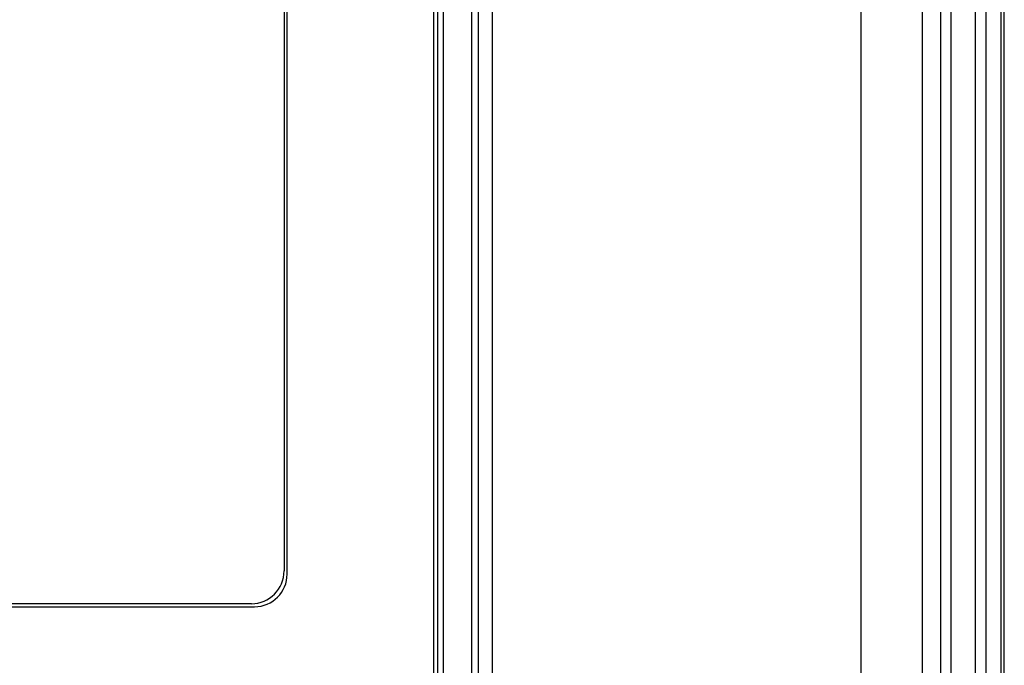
# Model space of a CAD drawing. Header units: millimetres. Extents: x 0 to 1400, y 0 to 1300.
# Tile 51 of 78: x 571 to 619, y 816 to 848. Entities that reach past the tile are written whole.
import ezdxf

# ---------------------------------------------------------------- set-up
doc = ezdxf.new("R2010")
doc.units = ezdxf.units.MM
doc.header["$LTSCALE"] = 84.740741
doc.layers.add('00_COMPONENTS', color=7, linetype='CONTINUOUS')

msp = doc.modelspace()

# ---------------------------------------------------------------- linework, layer by layer
at = {"layer": '00_COMPONENTS', "color": 9, "linetype": 'CONTINUOUS'}
for p, q in [((617.489, 741.363), (617.489, 869.863)), ((617.989, 869.863), (617.989, 741.363)), ((592.872, 756.277), (592.872, 869.289)), ((611.898, 756.481), (611.898, 869.293)), ((614.886, 869.293), (614.886, 756.481)), ((615.788, 754.664), (615.788, 869.383)), ((616.286, 869.383), (616.286, 754.664)), ((591.478, 868.983), (591.478, 756.583))]:
    msp.add_line(p, q, dxfattribs=at)
at = {"layer": '00_COMPONENTS', "color": 7, "linetype": 'CONTINUOUS'}
for p, q in [((618.75, 731.51), (618.75, 869.863)), ((618.897, 371.363), (618.897, 869.863)), ((593.192, 756.268), (593.192, 869.298)), ((590.997, 868.833), (590.997, 756.733)), ((591.197, 868.983), (591.197, 756.583)), ((593.867, 868.983), (593.867, 807.818)), ((583.847, 820.533), (583.847, 858.033)), ((583.697, 857.883), (583.697, 820.683)), ((582.097, 819.083), (525.697, 819.083)), ((525.547, 818.933), (582.247, 818.933))]:
    msp.add_line(p, q, dxfattribs=at)
for centre in [(582.097, 820.683), (582.247, 820.533)]:
    msp.add_arc(centre, 1.6, 270, 360, dxfattribs=at)

doc.saveas('drawing.dxf')
